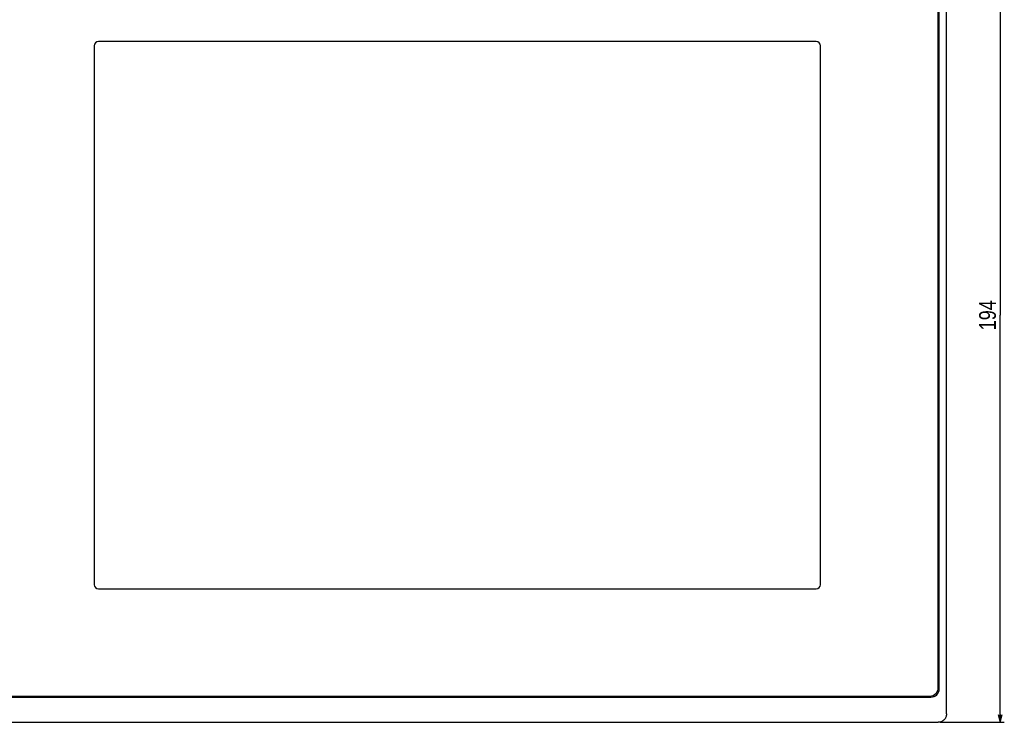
# Model space of a CAD drawing. Extents: x 0 to 699, y 0 to 413.
# Tile 4 of 19: x 130 to 364, y 103 to 270. Entities that reach past the tile are written whole.
import ezdxf
from ezdxf.enums import TextEntityAlignment as Align

# ---------------------------------------------------------------- set-up
doc = ezdxf.new("R2010")
doc.units = 0
doc.header["$LTSCALE"] = 46.255
doc.layers.get('0').update_dxf_attribs({"linetype": 'CONTINUOUS'})
doc.layers.add('AXIS', color=7, linetype='CONTINUOUS')
doc.layers.add('DIM', color=7, linetype='CONTINUOUS')
doc.styles.get("Standard").update_dxf_attribs({"font": 'txt', "width": 0.8})
doc.dimstyles.get("Standard").update_dxf_attribs({"dimtxt": 2.5, "dimasz": 2.5, "dimexe": 1.25, "dimexo": 0.625, "dimtad": 1, "dimcen": 2.5, "dimazin": 3, "dimtfac": 1, "dimtmove": 0, "dimatfit": 3})

# ---------------------------------------------------------------- blocks, each defined once
blk = doc.blocks.new('_OPEN')
at = {"color": 0, "linetype": 'BYBLOCK'}
for p, q in [((0, 0), (-1, 0.26)), ((-1, -0.26), (0, 0)), ((-1, 0), (0, 0))]:
    blk.add_line(p, q, dxfattribs=at)
blk = doc.blocks.new('*D9')
at = {"layer": 'DIM', "color": 2, "linetype": 'CONTINUOUS'}
for p, q in [((349.21, 297.06), (364.48, 297.06)), ((363.48, 297.06), (363.48, 200.06)), ((363.48, 103.06), (363.48, 200.06)), ((349.21, 103.06), (364.48, 103.06))]:
    blk.add_line(p, q, dxfattribs=at)
at = {"layer": 'DIM', "color": 2, "linetype": 'CONTINUOUS', "xscale": 1.9, "yscale": 1.9, "zscale": 1.9}
for p, rotation in [((363.48, 297.06), 90), ((363.48, 103.06), 270)]:
    blk.add_blockref('_OPEN', p, dxfattribs=dict(at, rotation=rotation))
at = {"layer": 'DIM', "color": 2, "linetype": 'CONTINUOUS', "width": 0.8}
blk.add_text('194', height=4, rotation=90, dxfattribs=at).set_placement((362.48, 200.06), align=Align.CENTER)

msp = doc.modelspace()

# ---------------------------------------------------------------- linework, layer by layer
at = {"color": 7, "linetype": 'CONTINUOUS'}
for p, q in [((350.703, 105.05), (350.703, 295.072)), ((348.753, 111.311), (348.753, 288.811)), ((349.003, 111.061), (349.003, 289.061)), ((113.403, 109.061), (347.003, 109.061)), ((113.653, 109.311), (346.753, 109.311)), ((349.479, 103.212), (349.357, 103.166)), ((349.597, 103.266), (349.479, 103.212)), ((349.712, 103.327), (349.597, 103.266)), ((349.822, 103.396), (349.712, 103.327)), ((349.927, 103.471), (349.822, 103.396)), ((350.028, 103.553), (349.927, 103.471)), ((350.122, 103.642), (350.028, 103.553)), ((350.211, 103.737), (350.122, 103.642)), ((350.293, 103.837), (350.211, 103.737)), ((350.369, 103.942), (350.293, 103.837)), ((350.437, 104.053), (350.369, 103.942)), ((350.498, 104.167), (350.437, 104.053)), ((350.552, 104.286), (350.498, 104.167)), ((350.598, 104.408), (350.552, 104.286)), ((350.636, 104.532), (350.598, 104.408)), ((350.665, 104.659), (350.636, 104.532)), ((350.686, 104.788), (350.665, 104.659)), ((350.699, 104.919), (350.686, 104.788)), ((350.703, 105.05), (350.699, 104.919)), ((111.693, 103.061), (348.714, 103.061)), ((348.845, 103.065), (348.714, 103.061)), ((348.976, 103.078), (348.845, 103.065)), ((349.105, 103.099), (348.976, 103.078)), ((349.232, 103.129), (349.105, 103.099)), ((349.357, 103.166), (349.232, 103.129))]:
    msp.add_line(p, q, dxfattribs=at)
msp.add_arc((347.003, 111.061), 2, 270, 360, dxfattribs=at)
at = {"layer": 'AXIS', "color": 7, "linetype": 'CONTINUOUS'}
for p, q in [((319.703, 265.261), (148.703, 265.261)), ((147.703, 264.261), (147.703, 135.861)), ((320.703, 135.861), (320.703, 264.261)), ((148.703, 134.861), (319.703, 134.861))]:
    msp.add_line(p, q, dxfattribs=at)
for centre, radius, start, end in [((148.703, 264.261), 1, 90, 180), ((319.703, 264.261), 1, 0, 90), ((148.703, 135.861), 1, 180, 270), ((319.703, 135.861), 1, 270, 360), ((346.753, 111.311), 2, 270, 360)]:
    msp.add_arc(centre, radius, start, end, dxfattribs=at)

# ---------------------------------------------------------------- dimensions: what is measured, and where the dimension line sits
at = {"layer": 'DIM', "color": 2, "linetype": 'CONTINUOUS'}
dim = msp.add_linear_dim(base=(363.482, 103.061), p1=(348.714, 297.061), p2=(348.714, 103.061), angle=270, dimstyle='Standard', dxfattribs=at)
dim.commit()
dim.dimension.update_dxf_attribs({"geometry": '*D9', "text_midpoint": (363.482, 200.361), "dimtype": 128})

doc.saveas('drawing.dxf')
